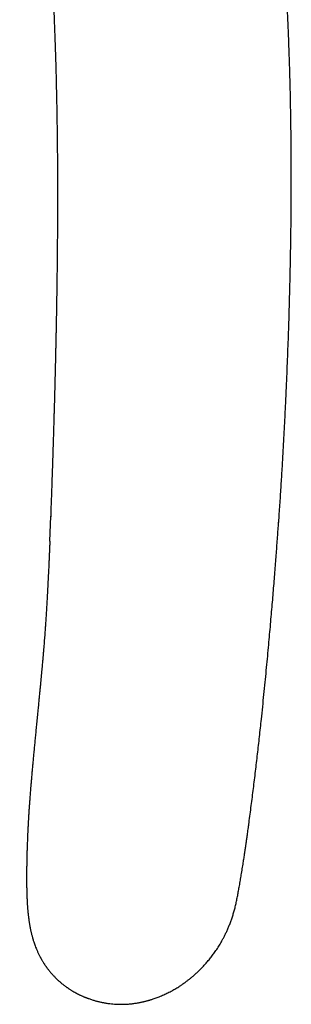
# Model space of a CAD drawing. Header units: millimetres. Extents: x 8 to 1080, y 12 to 906.
# Tile 26 of 76: x 727 to 745, y 384 to 449. Entities that reach past the tile are written whole.
import ezdxf

# ---------------------------------------------------------------- set-up
doc = ezdxf.new("R2010")
doc.units = ezdxf.units.MM

msp = doc.modelspace()

# ---------------------------------------------------------------- linework, layer by layer
at = {"color": 7, "linetype": 'Continuous', "lineweight": 30}
for p, q in [((728.909, 416.464), (728.897, 416.169)), ((728.833, 414.561), (728.898, 416.217)), ((728.089, 403.742), (728.089, 403.744))]:
    msp.add_line(p, q, dxfattribs=at)
for points, knots in [([(744.028, 415.809), (744.055, 416.196), (744.108, 416.964), (744.182, 418.107), (744.252, 419.234), (744.317, 420.344), (744.377, 421.436), (744.434, 422.511), (744.484, 423.54), (744.53, 424.523), (744.571, 425.461), (744.609, 426.385), (744.644, 427.293), (744.675, 428.186), (744.704, 429.064), (744.731, 429.926), (744.754, 430.773), (744.776, 431.604), (744.794, 432.421), (744.811, 433.223), (744.824, 433.995), (744.836, 434.739), (744.845, 435.454), (744.852, 436.156), (744.858, 436.845), (744.861, 437.533), (744.863, 438.22), (744.864, 438.907), (744.862, 439.578), (744.859, 440.233), (744.854, 440.874), (744.849, 441.487), (744.841, 442.075), (744.833, 442.637), (744.824, 443.185), (744.814, 443.719), (744.803, 444.259), (744.79, 444.804), (744.776, 445.352), (744.761, 445.884), (744.745, 446.398), (744.728, 446.896), (744.711, 447.378), (744.694, 447.842), (744.676, 448.283), (744.658, 448.701), (744.641, 449.096), (744.624, 449.476), (744.606, 449.84), (744.589, 450.189), (744.572, 450.517), (744.556, 450.824), (744.54, 451.111), (744.525, 451.385), (744.511, 451.646), (744.49, 451.997), (744.464, 452.437), (744.431, 452.964), (744.398, 453.475), (744.363, 453.988), (744.327, 454.502), (744.298, 454.895), (744.279, 455.153), (744.27, 455.282), (744.26, 455.407), (744.251, 455.521), (744.244, 455.622), (744.238, 455.697), (744.234, 455.751), (744.231, 455.786), (744.228, 455.821), (744.225, 455.861), (744.221, 455.914), (744.216, 455.982), (744.209, 456.064), (744.202, 456.157), (744.194, 456.259), (744.185, 456.365), (744.17, 456.548), (744.149, 456.813), (744.119, 457.166), (744.089, 457.522), (744.058, 457.876), (744.027, 458.223), (743.995, 458.573), (743.962, 458.925), (743.934, 459.226), (743.909, 459.476), (743.89, 459.676), (743.87, 459.876), (743.851, 460.076), (743.831, 460.275), (743.811, 460.469), (743.792, 460.653), (743.775, 460.822), (743.759, 460.978), (743.744, 461.121), (743.731, 461.244), (743.72, 461.348), (743.711, 461.433), (743.703, 461.508), (743.697, 461.562), (743.693, 461.598), (743.69, 461.625), (743.687, 461.659), (743.682, 461.703), (743.676, 461.759), (743.669, 461.826), (743.66, 461.905), (743.65, 461.998), (743.639, 462.103), (743.627, 462.217), (743.614, 462.335), (743.601, 462.451), (743.588, 462.566), (743.566, 462.768), (743.534, 463.052), (743.493, 463.411), (743.454, 463.75), (743.417, 464.069), (743.384, 464.348), (743.355, 464.59), (743.33, 464.799), (743.306, 464.995), (743.284, 465.178), (743.262, 465.355), (743.241, 465.523), (743.222, 465.681), (743.204, 465.822), (743.188, 465.946), (743.175, 466.053), (743.163, 466.144), (743.154, 466.218), (743.148, 466.267), (743.144, 466.297), (743.141, 466.315), (743.139, 466.338), (743.134, 466.371), (743.128, 466.417), (743.121, 466.473), (743.113, 466.537), (743.102, 466.625), (743.087, 466.739), (743.068, 466.884), (743.047, 467.045), (743.017, 467.268), (742.981, 467.54), (742.939, 467.848), (742.899, 468.14), (742.861, 468.415), (742.825, 468.674), (742.791, 468.917), (742.759, 469.143), (742.729, 469.353), (742.701, 469.547), (742.674, 469.727), (742.654, 469.87), (742.637, 469.979), (742.626, 470.056), (742.616, 470.123), (742.609, 470.171), (742.604, 470.206), (742.599, 470.238), (742.593, 470.281), (742.585, 470.334), (742.575, 470.399), (742.564, 470.474), (742.551, 470.56), (742.536, 470.657), (742.521, 470.76), (742.505, 470.864), (742.489, 470.966), (742.467, 471.11), (742.439, 471.291), (742.404, 471.516), (742.369, 471.737), (742.335, 471.954), (742.303, 472.155), (742.273, 472.338), (742.246, 472.507), (742.22, 472.664), (742.194, 472.822), (742.168, 472.979), (742.142, 473.135), (742.121, 473.262), (742.104, 473.363), (742.092, 473.437), (742.081, 473.5), (742.073, 473.548), (742.066, 473.589), (742.058, 473.634), (742.049, 473.691), (742.037, 473.762), (742.022, 473.847), (742.002, 473.964), (741.977, 474.108), (741.949, 474.272), (741.923, 474.418), (741.901, 474.546), (741.881, 474.659), (741.862, 474.767), (741.844, 474.867), (741.828, 474.957), (741.814, 475.031), (741.803, 475.093), (741.792, 475.153), (741.781, 475.216), (741.767, 475.29), (741.752, 475.374), (741.735, 475.465), (741.718, 475.561), (741.7, 475.658), (741.682, 475.756), (741.664, 475.854), (741.642, 475.967), (741.618, 476.094), (741.593, 476.229), (741.569, 476.354), (741.547, 476.466), (741.528, 476.568), (741.51, 476.662), (741.492, 476.752), (741.474, 476.845), (741.454, 476.947), (741.431, 477.061), (741.407, 477.183), (741.382, 477.31), (741.359, 477.424), (741.339, 477.525), (741.321, 477.613), (741.303, 477.7), (741.286, 477.782), (741.271, 477.855), (741.259, 477.917), (741.248, 477.969), (741.239, 478.014), (741.228, 478.063), (741.216, 478.125), (741.199, 478.204), (741.18, 478.295), (741.159, 478.395), (741.137, 478.498), (741.116, 478.597), (741.096, 478.693), (741.076, 478.785), (741.056, 478.875), (741.038, 478.959), (741.023, 479.032), (741.011, 479.084), (741.003, 479.12), (740.997, 479.147), (740.99, 479.18), (740.981, 479.222), (740.969, 479.274), (740.956, 479.334), (740.942, 479.398), (740.928, 479.461), (740.907, 479.554), (740.881, 479.671), (740.85, 479.808), (740.823, 479.929), (740.799, 480.034), (740.778, 480.124), (740.763, 480.191), (740.751, 480.239), (740.744, 480.271), (740.738, 480.299), (740.732, 480.323), (740.726, 480.349), (740.717, 480.385), (740.705, 480.437), (740.689, 480.507), (740.67, 480.586), (740.642, 480.705), (740.606, 480.857), (740.563, 481.036), (740.519, 481.217), (740.474, 481.401), (740.426, 481.593), (740.387, 481.748), (740.355, 481.875), (740.33, 481.973), (740.305, 482.071), (740.281, 482.167), (740.259, 482.252), (740.24, 482.325), (740.225, 482.382), (740.214, 482.424), (740.204, 482.463), (740.193, 482.504), (740.18, 482.554), (740.166, 482.61), (740.148, 482.675), (740.12, 482.78), (740.082, 482.925), (740.043, 483.067), (740.021, 483.15), (740.015, 483.17)], [0, 0, 0, 0, 0.016859, 0.033452, 0.049779, 0.065839, 0.081633, 0.097159, 0.112418, 0.126169, 0.139694, 0.152993, 0.166064, 0.178908, 0.191524, 0.203911, 0.216069, 0.228006, 0.239726, 0.25123, 0.262518, 0.272962, 0.283213, 0.293271, 0.303137, 0.312809, 0.322856, 0.332686, 0.342298, 0.351693, 0.360869, 0.369828, 0.378075, 0.386129, 0.393988, 0.401654, 0.409125, 0.417236, 0.425104, 0.432732, 0.440128, 0.447289, 0.454216, 0.460906, 0.467358, 0.473268, 0.478962, 0.484439, 0.489698, 0.494739, 0.499562, 0.50391, 0.508062, 0.512021, 0.515785, 0.519394, 0.527272, 0.534919, 0.542334, 0.549517, 0.557287, 0.564765, 0.566676, 0.568567, 0.570431, 0.572124, 0.573588, 0.574824, 0.575415, 0.575935, 0.576384, 0.576922, 0.5777, 0.578716, 0.579893, 0.581282, 0.582801, 0.584352, 0.585934, 0.590826, 0.595993, 0.601434, 0.606456, 0.611576, 0.616723, 0.621898, 0.6271, 0.630031, 0.632971, 0.63592, 0.638877, 0.641843, 0.644757, 0.647484, 0.649972, 0.652278, 0.6544, 0.65634, 0.657736, 0.65902, 0.660156, 0.66106, 0.661424, 0.661765, 0.662254, 0.662914, 0.663745, 0.664746, 0.665918, 0.667261, 0.66885, 0.670602, 0.672358, 0.67409, 0.675797, 0.67748, 0.683129, 0.688483, 0.693541, 0.698303, 0.70277, 0.706072, 0.709192, 0.712129, 0.714885, 0.717453, 0.720082, 0.722457, 0.72458, 0.726449, 0.728064, 0.729426, 0.730535, 0.731391, 0.731662, 0.731892, 0.732202, 0.732703, 0.733394, 0.734258, 0.735234, 0.736316, 0.738232, 0.740412, 0.742856, 0.745563, 0.750505, 0.755186, 0.759606, 0.763764, 0.767738, 0.771439, 0.77487, 0.778066, 0.781038, 0.783787, 0.786311, 0.787601, 0.788821, 0.789861, 0.790665, 0.791014, 0.791495, 0.792145, 0.792963, 0.793951, 0.795107, 0.796432, 0.797926, 0.799553, 0.801161, 0.802736, 0.804277, 0.807778, 0.811091, 0.814699, 0.818056, 0.821159, 0.824011, 0.82661, 0.829041, 0.831358, 0.833955, 0.836392, 0.838667, 0.839932, 0.841129, 0.842125, 0.842888, 0.843372, 0.844062, 0.844963, 0.846076, 0.8474, 0.848935, 0.851594, 0.854171, 0.856649, 0.858474, 0.86024, 0.861948, 0.863581, 0.865008, 0.866177, 0.867117, 0.867939, 0.868983, 0.870121, 0.871454, 0.872954, 0.874482, 0.876018, 0.877564, 0.879118, 0.880681, 0.882971, 0.885167, 0.88716, 0.888948, 0.890537, 0.892027, 0.893459, 0.894882, 0.896515, 0.898359, 0.900363, 0.902402, 0.90447, 0.905875, 0.907293, 0.908724, 0.910086, 0.911276, 0.912277, 0.913112, 0.913781, 0.914465, 0.915502, 0.916781, 0.918303, 0.919976, 0.921647, 0.923317, 0.924828, 0.926338, 0.927845, 0.929253, 0.930442, 0.93141, 0.931832, 0.932216, 0.932736, 0.93343, 0.934297, 0.935318, 0.936394, 0.937433, 0.938436, 0.940967, 0.943231, 0.945229, 0.946961, 0.948448, 0.949705, 0.950308, 0.950839, 0.951297, 0.951683, 0.952052, 0.952598, 0.953491, 0.954656, 0.956051, 0.95745, 0.960641, 0.963637, 0.966454, 0.969794, 0.972933, 0.976145, 0.97766, 0.979324, 0.981137, 0.982668, 0.984222, 0.985508, 0.986456, 0.98713, 0.98769, 0.988498, 0.989315, 0.990294, 0.991433, 0.992731, 0.995894, 0.998966, 1, 1, 1, 1]), ([(726.836, 471.85), (726.84, 471.827), (726.849, 471.777), (726.864, 471.692), (726.881, 471.592), (726.902, 471.476), (726.924, 471.345), (726.949, 471.199), (726.977, 471.039), (727.005, 470.869), (727.048, 470.617), (727.101, 470.294), (727.164, 469.903), (727.211, 469.607), (727.243, 469.401), (727.261, 469.281), (727.28, 469.163), (727.297, 469.051), (727.312, 468.95), (727.325, 468.863), (727.336, 468.791), (727.345, 468.733), (727.351, 468.69), (727.356, 468.66), (727.36, 468.633), (727.364, 468.602), (727.37, 468.562), (727.379, 468.507), (727.389, 468.438), (727.401, 468.358), (727.417, 468.248), (727.437, 468.107), (727.463, 467.932), (727.489, 467.75), (727.516, 467.559), (727.544, 467.358), (727.574, 467.146), (727.605, 466.921), (727.64, 466.666), (727.678, 466.379), (727.72, 466.058), (727.756, 465.782), (727.785, 465.558), (727.806, 465.396), (727.825, 465.243), (727.843, 465.1), (727.858, 464.982), (727.869, 464.886), (727.879, 464.81), (727.887, 464.74), (727.895, 464.679), (727.901, 464.631), (727.905, 464.599), (727.907, 464.578), (727.909, 464.562), (727.911, 464.543), (727.915, 464.512), (727.92, 464.468), (727.927, 464.41), (727.936, 464.339), (727.947, 464.25), (727.96, 464.139), (727.976, 464.007), (727.993, 463.856), (728.013, 463.688), (728.034, 463.503), (728.057, 463.299), (728.082, 463.078), (728.109, 462.839), (728.137, 462.582), (728.167, 462.313), (728.196, 462.035), (728.24, 461.625), (728.296, 461.081), (728.367, 460.359), (728.44, 459.584), (728.515, 458.756), (728.587, 457.913), (728.657, 457.056), (728.708, 456.396), (728.741, 455.939), (728.759, 455.693), (728.776, 455.453), (728.792, 455.224), (728.807, 455.011), (728.82, 454.815), (728.832, 454.634), (728.843, 454.468), (728.853, 454.31), (728.863, 454.162), (728.872, 454.026), (728.879, 453.909), (728.885, 453.809), (728.891, 453.722), (728.896, 453.641), (728.901, 453.553), (728.907, 453.461), (728.913, 453.365), (728.918, 453.271), (728.925, 453.164), (728.932, 453.038), (728.941, 452.891), (728.95, 452.73), (728.96, 452.553), (728.971, 452.362), (728.982, 452.155), (728.994, 451.934), (729.006, 451.698), (729.019, 451.447), (729.033, 451.18), (729.047, 450.899), (729.062, 450.583), (729.078, 450.232), (729.096, 449.842), (729.113, 449.431), (729.13, 449.024), (729.146, 448.625), (729.16, 448.236), (729.175, 447.832), (729.19, 447.413), (729.204, 446.979), (729.218, 446.534), (729.234, 445.96), (729.253, 445.262), (729.272, 444.443), (729.291, 443.536), (729.308, 442.544), (729.323, 441.467), (729.334, 440.398), (729.341, 439.271), (729.345, 438.087), (729.345, 436.849), (729.341, 435.624), (729.333, 434.413), (729.322, 433.216), (729.311, 432.284), (729.302, 431.612), (729.295, 431.195), (729.289, 430.781), (729.282, 430.369), (729.275, 429.961), (729.268, 429.569), (729.261, 429.197), (729.255, 428.847), (729.248, 428.511), (729.241, 428.189), (729.235, 427.871), (729.228, 427.558), (729.221, 427.25), (729.215, 426.96), (729.209, 426.688), (729.203, 426.433), (729.197, 426.197), (729.192, 425.979), (729.187, 425.792), (729.183, 425.636), (729.18, 425.506), (729.177, 425.387), (729.174, 425.278), (729.172, 425.179), (729.17, 425.106), (729.169, 425.057), (729.168, 425.028), (729.167, 425.001), (729.167, 424.978), (729.166, 424.957), (729.165, 424.932), (729.165, 424.896), (729.163, 424.844), (729.161, 424.776), (729.159, 424.691), (729.157, 424.591), (729.154, 424.475), (729.15, 424.337), (729.145, 424.175), (729.14, 423.989), (729.135, 423.783), (729.129, 423.558), (729.122, 423.312), (729.114, 423.053), (729.106, 422.78), (729.098, 422.495), (729.089, 422.192), (729.08, 421.871), (729.069, 421.526), (729.058, 421.155), (729.045, 420.757), (729.032, 420.34), (729.018, 419.903), (729.003, 419.446), (728.987, 418.979), (728.971, 418.503), (728.954, 418.018), (728.937, 417.516), (728.918, 416.996), (728.905, 416.644), (728.899, 416.465)], [0, 0, 0, 0, 0.001481, 0.003255, 0.005323, 0.007688, 0.01035, 0.013257, 0.016454, 0.019908, 0.023361, 0.031347, 0.039003, 0.046324, 0.048708, 0.051054, 0.053361, 0.055594, 0.057571, 0.05924, 0.060639, 0.061767, 0.062624, 0.063115, 0.063546, 0.064147, 0.064923, 0.065876, 0.06736, 0.068919, 0.070519, 0.073735, 0.077106, 0.080631, 0.084311, 0.088146, 0.092202, 0.096527, 0.101122, 0.106856, 0.112963, 0.119442, 0.122625, 0.125728, 0.12863, 0.13133, 0.133828, 0.135338, 0.136764, 0.138105, 0.139311, 0.140224, 0.14083, 0.14113, 0.141372, 0.14174, 0.142236, 0.143104, 0.144203, 0.145534, 0.147096, 0.149259, 0.15175, 0.154569, 0.157717, 0.161194, 0.164999, 0.169132, 0.173593, 0.178381, 0.183477, 0.188662, 0.193879, 0.206295, 0.218877, 0.233849, 0.249031, 0.264425, 0.280039, 0.295875, 0.30035, 0.304843, 0.309249, 0.313385, 0.317246, 0.320772, 0.324033, 0.327031, 0.329764, 0.33256, 0.335013, 0.337123, 0.338891, 0.340368, 0.341822, 0.343264, 0.345113, 0.346803, 0.348414, 0.350195, 0.35256, 0.355189, 0.358083, 0.361243, 0.364668, 0.368357, 0.372312, 0.376533, 0.381019, 0.385771, 0.390788, 0.396072, 0.402641, 0.409581, 0.416893, 0.424577, 0.431233, 0.438146, 0.445317, 0.452748, 0.460438, 0.468376, 0.476359, 0.490925, 0.505406, 0.519806, 0.538962, 0.557969, 0.576822, 0.595521, 0.617575, 0.6394, 0.660993, 0.682348, 0.70346, 0.724326, 0.731702, 0.739045, 0.746356, 0.753631, 0.760869, 0.767972, 0.77441, 0.780597, 0.78653, 0.792211, 0.797639, 0.803398, 0.808842, 0.813969, 0.818781, 0.823277, 0.827457, 0.831321, 0.834868, 0.837345, 0.83964, 0.841753, 0.843684, 0.845434, 0.846979, 0.847553, 0.848071, 0.848534, 0.848942, 0.849295, 0.849679, 0.850263, 0.851204, 0.852423, 0.853922, 0.855699, 0.857756, 0.860091, 0.863038, 0.866335, 0.869983, 0.87398, 0.878328, 0.883027, 0.887777, 0.89284, 0.898214, 0.9039, 0.909898, 0.916601, 0.923654, 0.931059, 0.938815, 0.946923, 0.955382, 0.96368, 0.97229, 0.981214, 0.99045, 1, 1, 1, 1]), ([(742.877, 402.734), (742.906, 403.012), (742.964, 403.562), (743.048, 404.381), (743.128, 405.184), (743.204, 405.97), (743.278, 406.74), (743.346, 407.48), (743.411, 408.19), (743.472, 408.87), (743.53, 409.535), (743.586, 410.186), (743.64, 410.821), (743.691, 411.441), (743.74, 412.045), (743.787, 412.634), (743.831, 413.208), (743.874, 413.763), (743.914, 414.3), (743.952, 414.818), (743.988, 415.321), (744.011, 415.651), (744.023, 415.814)], [0, 0, 0, 0, 0.064649, 0.1279302, 0.1898469, 0.2504003, 0.30959, 0.3674145, 0.4206821, 0.4727311, 0.5235592, 0.5731702, 0.6215664, 0.6687493, 0.7147201, 0.7594799, 0.8030293, 0.8453691, 0.8857758, 0.9250164, 0.9630911, 1, 1, 1, 1]), ([(728.836, 414.567), (728.835, 414.554), (728.833, 414.494), (728.829, 414.391), (728.823, 414.263), (728.819, 414.15), (728.815, 414.053), (728.811, 413.97), (728.808, 413.903), (728.806, 413.851), (728.805, 413.813), (728.803, 413.786), (728.802, 413.765), (728.802, 413.744), (728.801, 413.72), (728.799, 413.69), (728.797, 413.646), (728.795, 413.584), (728.791, 413.502), (728.787, 413.406), (728.782, 413.294), (728.776, 413.167), (728.77, 413.025), (728.763, 412.867), (728.755, 412.695), (728.746, 412.509), (728.736, 412.309), (728.726, 412.095), (728.714, 411.868), (728.699, 411.568), (728.68, 411.208), (728.657, 410.798), (728.635, 410.406), (728.612, 410.03), (728.589, 409.67), (728.567, 409.327), (728.545, 409.003), (728.523, 408.697), (728.504, 408.428), (728.486, 408.195), (728.471, 407.995), (728.456, 407.809), (728.443, 407.64), (728.432, 407.511), (728.425, 407.418), (728.419, 407.356), (728.415, 407.298), (728.41, 407.245), (728.407, 407.201), (728.404, 407.169), (728.402, 407.146), (728.4, 407.122), (728.397, 407.09), (728.393, 407.046), (728.389, 406.99), (728.383, 406.923), (728.376, 406.844), (728.368, 406.744), (728.357, 406.619), (728.343, 406.467), (728.328, 406.297), (728.311, 406.108), (728.292, 405.9), (728.271, 405.673), (728.249, 405.435), (728.226, 405.186), (728.201, 404.928), (728.174, 404.655), (728.146, 404.365), (728.116, 404.06), (728.095, 403.851), (728.085, 403.744)], [0, 0, 0, 0, 0.003385, 0.016309, 0.027863, 0.038048, 0.046862, 0.054306, 0.06038, 0.065085, 0.068419, 0.070543, 0.072389, 0.074106, 0.076291, 0.078968, 0.082253, 0.08832, 0.095756, 0.104561, 0.114734, 0.12632, 0.139285, 0.153628, 0.169351, 0.186453, 0.204592, 0.224061, 0.244862, 0.266939, 0.306031, 0.343493, 0.379326, 0.413528, 0.446676, 0.478133, 0.507899, 0.535975, 0.56236, 0.581906, 0.600411, 0.617664, 0.633307, 0.647335, 0.653413, 0.65913, 0.664484, 0.669476, 0.673815, 0.676885, 0.67837, 0.680334, 0.683391, 0.68754, 0.692782, 0.699116, 0.706544, 0.715064, 0.727564, 0.741855, 0.757936, 0.775808, 0.79547, 0.816922, 0.840164, 0.863042, 0.887425, 0.913312, 0.940703, 0.969599, 1, 1, 1, 1]), ([(728.086, 403.742), (728.073, 403.614), (728.045, 403.333), (728.003, 402.904), (727.959, 402.465), (727.918, 402.044), (727.878, 401.642), (727.84, 401.255), (727.804, 400.881), (727.77, 400.52), (727.737, 400.174), (727.706, 399.843), (727.678, 399.529), (727.651, 399.231), (727.626, 398.95), (727.603, 398.686), (727.582, 398.438), (727.563, 398.207), (727.546, 397.994), (727.53, 397.797), (727.518, 397.629), (727.507, 397.487), (727.498, 397.366), (727.489, 397.249), (727.481, 397.132), (727.469, 396.958), (727.453, 396.724), (727.438, 396.49), (727.427, 396.315), (727.42, 396.201), (727.414, 396.096), (727.409, 396.016), (727.406, 395.96), (727.404, 395.923), (727.402, 395.888), (727.4, 395.846), (727.397, 395.792), (727.393, 395.723), (727.386, 395.588), (727.376, 395.393), (727.365, 395.156), (727.355, 394.935), (727.347, 394.738), (727.339, 394.554), (727.334, 394.418), (727.331, 394.325), (727.329, 394.274), (727.328, 394.225), (727.326, 394.182), (727.325, 394.147), (727.324, 394.115), (727.323, 394.075), (727.321, 394.021), (727.319, 393.951), (727.317, 393.866), (727.314, 393.776), (727.312, 393.689), (727.31, 393.612), (727.308, 393.547), (727.307, 393.494), (727.306, 393.447), (727.305, 393.399), (727.304, 393.344), (727.303, 393.283), (727.302, 393.233), (727.301, 393.205), (727.301, 393.198)], [0, 0, 0, 0, 0.037465, 0.081955, 0.124854, 0.165436, 0.204482, 0.241988, 0.277953, 0.313059, 0.346553, 0.378429, 0.408683, 0.437308, 0.464294, 0.489631, 0.513262, 0.535238, 0.555555, 0.574209, 0.591195, 0.603369, 0.614557, 0.625497, 0.636439, 0.647382, 0.674751, 0.702133, 0.712893, 0.723656, 0.733736, 0.742228, 0.746004, 0.749352, 0.752278, 0.755861, 0.760879, 0.767332, 0.775184, 0.798108, 0.821257, 0.840903, 0.85901, 0.87572, 0.891533, 0.896413, 0.901205, 0.90581, 0.909738, 0.912939, 0.915567, 0.918951, 0.923991, 0.930431, 0.938282, 0.94719, 0.95529, 0.962314, 0.968262, 0.973135, 0.976999, 0.98123, 0.986295, 0.992101, 0.998141, 1, 1, 1, 1]), ([(742.057, 395.866), (742.107, 396.244), (742.208, 396.999), (742.352, 398.137), (742.49, 399.28), (742.624, 400.427), (742.753, 401.578), (742.836, 402.349), (742.877, 402.734)], [0, 0, 0, 0, 0.166635, 0.333159, 0.499683, 0.666295, 0.833055, 1, 1, 1, 1]), ([(741.259, 390.804), (741.27, 390.858), (741.29, 390.963), (741.319, 391.119), (741.348, 391.275), (741.377, 391.435), (741.407, 391.6), (741.437, 391.774), (741.468, 391.951), (741.499, 392.132), (741.531, 392.316), (741.563, 392.508), (741.595, 392.708), (741.628, 392.909), (741.659, 393.104), (741.687, 393.285), (741.713, 393.452), (741.736, 393.607), (741.757, 393.741), (741.774, 393.856), (741.788, 393.951), (741.8, 394.036), (741.81, 394.1), (741.817, 394.147), (741.822, 394.181), (741.827, 394.215), (741.832, 394.254), (741.839, 394.302), (741.849, 394.366), (741.86, 394.445), (741.873, 394.54), (741.889, 394.65), (741.907, 394.776), (741.927, 394.918), (741.949, 395.076), (741.973, 395.251), (741.999, 395.441), (742.027, 395.648), (742.047, 395.792), (742.057, 395.866)], [0, 0, 0, 0, 0.032565, 0.062839, 0.09373, 0.125543, 0.158299, 0.192676, 0.228969, 0.263914, 0.300454, 0.338584, 0.378296, 0.41932, 0.458646, 0.493817, 0.526687, 0.557266, 0.585561, 0.606195, 0.625261, 0.641901, 0.655997, 0.662918, 0.669615, 0.676249, 0.683105, 0.692527, 0.705031, 0.720618, 0.739288, 0.761039, 0.785873, 0.813792, 0.844803, 0.878913, 0.916136, 0.956489, 1, 1, 1, 1]), ([(727.302, 393.187), (727.302, 393.161), (727.301, 393.112), (727.3, 393.044), (727.299, 392.987), (727.298, 392.939), (727.297, 392.894), (727.297, 392.849), (727.296, 392.804), (727.295, 392.756), (727.295, 392.704), (727.294, 392.643), (727.294, 392.578), (727.293, 392.509), (727.293, 392.443), (727.293, 392.376), (727.292, 392.311), (727.292, 392.257), (727.292, 392.211), (727.292, 392.173), (727.292, 392.132), (727.293, 392.085), (727.293, 392.026), (727.293, 391.951), (727.294, 391.895), (727.294, 391.865)], [0, 0, 0, 0, 0.060597, 0.111904, 0.154225, 0.188901, 0.222524, 0.256797, 0.291478, 0.322959, 0.36472, 0.409195, 0.461639, 0.512143, 0.564072, 0.614383, 0.664487, 0.709904, 0.737915, 0.767008, 0.797664, 0.829599, 0.873901, 0.930662, 1, 1, 1, 1]), ([(727.294, 391.861), (727.294, 391.836), (727.295, 391.791), (727.295, 391.73), (727.296, 391.684), (727.296, 391.651), (727.297, 391.624), (727.297, 391.597), (727.298, 391.567), (727.299, 391.521), (727.3, 391.465), (727.301, 391.399), (727.303, 391.331), (727.304, 391.26), (727.307, 391.187), (727.309, 391.111), (727.312, 391.031), (727.314, 390.956), (727.317, 390.892), (727.319, 390.847), (727.321, 390.805), (727.323, 390.76), (727.325, 390.705), (727.329, 390.644), (727.332, 390.572), (727.337, 390.496), (727.342, 390.417), (727.347, 390.341), (727.352, 390.267), (727.358, 390.194), (727.364, 390.119), (727.371, 390.036), (727.38, 389.943), (727.389, 389.847), (727.399, 389.755), (727.409, 389.672), (727.418, 389.599), (727.427, 389.53), (727.436, 389.459), (727.447, 389.382), (727.459, 389.301), (727.472, 389.214), (727.487, 389.127), (727.501, 389.044), (727.513, 388.98), (727.523, 388.93), (727.531, 388.886), (727.542, 388.832), (727.555, 388.766), (727.572, 388.689), (727.591, 388.601), (727.606, 388.538), (727.614, 388.505)], [0, 0, 0, 0, 0.022134, 0.039967, 0.053522, 0.062817, 0.069582, 0.077388, 0.086343, 0.096444, 0.117656, 0.136295, 0.15497, 0.17713, 0.199139, 0.220241, 0.243729, 0.270237, 0.286993, 0.300037, 0.310413, 0.323532, 0.340133, 0.358634, 0.378209, 0.403884, 0.425816, 0.448021, 0.470605, 0.491527, 0.512593, 0.537276, 0.565301, 0.59459, 0.622624, 0.647081, 0.668308, 0.6879, 0.709048, 0.731878, 0.756458, 0.782569, 0.809614, 0.835566, 0.857541, 0.868287, 0.881283, 0.897845, 0.917983, 0.94171, 0.969042, 1, 1, 1, 1]), ([(740.305, 388.106), (740.338, 388.168), (740.407, 388.297), (740.506, 388.497), (740.606, 388.711), (740.704, 388.938), (740.8, 389.178), (740.891, 389.427), (740.977, 389.684), (741.057, 389.948), (741.131, 390.223), (741.2, 390.51), (741.239, 390.704), (741.259, 390.804)], [0, 0, 0, 0, 0.071984, 0.148259, 0.228844, 0.31377, 0.40307, 0.496786, 0.58924, 0.685718, 0.786284, 0.891014, 1, 1, 1, 1]), ([(727.615, 388.504), (727.624, 388.467), (727.64, 388.401), (727.665, 388.309), (727.686, 388.234), (727.702, 388.176), (727.716, 388.131), (727.728, 388.093), (727.746, 388.033), (727.774, 387.947), (727.816, 387.824), (727.866, 387.687), (727.924, 387.538), (727.979, 387.408), (728.028, 387.298), (728.07, 387.208), (728.112, 387.121), (728.153, 387.039), (728.186, 386.975), (728.213, 386.926), (728.236, 386.883), (728.262, 386.835), (728.295, 386.777), (728.332, 386.714), (728.375, 386.641), (728.422, 386.566), (728.47, 386.492), (728.512, 386.427), (728.55, 386.371), (728.583, 386.324), (728.614, 386.28), (728.649, 386.232), (728.694, 386.171), (728.751, 386.095), (728.818, 386.012), (728.888, 385.926), (728.959, 385.843), (729.028, 385.765), (729.096, 385.692), (729.158, 385.627), (729.212, 385.572), (729.258, 385.527), (729.301, 385.485), (729.349, 385.439), (729.409, 385.384), (729.5, 385.303), (729.621, 385.2), (729.74, 385.105), (729.833, 385.035), (729.893, 384.991), (729.948, 384.951), (729.999, 384.916), (730.042, 384.886), (730.084, 384.858), (730.129, 384.828), (730.182, 384.793), (730.245, 384.754), (730.368, 384.678), (730.553, 384.572), (730.744, 384.474), (730.88, 384.409), (730.957, 384.374), (731.026, 384.343), (731.087, 384.317), (731.136, 384.297), (731.174, 384.281), (731.207, 384.268), (731.246, 384.252), (731.296, 384.233), (731.357, 384.21), (731.442, 384.179), (731.543, 384.144), (731.653, 384.108), (731.756, 384.076), (731.852, 384.049), (731.94, 384.025), (732.019, 384.004), (732.093, 383.986), (732.172, 383.968), (732.256, 383.949), (732.35, 383.93), (732.45, 383.911), (732.561, 383.892), (732.685, 383.873), (732.84, 383.853), (733.022, 383.833), (733.231, 383.819), (733.443, 383.81), (733.661, 383.81), (733.885, 383.817), (734.117, 383.833), (734.354, 383.858), (734.595, 383.893), (734.783, 383.927), (734.918, 383.955), (735.001, 383.973), (735.083, 383.992), (735.163, 384.012), (735.238, 384.031), (735.303, 384.048), (735.355, 384.063), (735.393, 384.073), (735.421, 384.081), (735.444, 384.088), (735.467, 384.095), (735.496, 384.104), (735.543, 384.118), (735.613, 384.14), (735.71, 384.172), (735.825, 384.211), (735.957, 384.259), (736.102, 384.315), (736.25, 384.376), (736.443, 384.461), (736.676, 384.571), (736.945, 384.711), (737.201, 384.858), (737.418, 384.992), (737.596, 385.111), (737.74, 385.211), (737.884, 385.316), (738.032, 385.429), (738.186, 385.552), (738.346, 385.686), (738.51, 385.831), (738.68, 385.99), (738.856, 386.163), (739.036, 386.35), (739.22, 386.554), (739.405, 386.772), (739.591, 387.007), (739.776, 387.258), (739.959, 387.526), (740.138, 387.809), (740.249, 388.006), (740.305, 388.107)], [0, 0, 0, 0, 0.00665, 0.012298, 0.016942, 0.020578, 0.023207, 0.025443, 0.027756, 0.034522, 0.04187, 0.051317, 0.061112, 0.071154, 0.07724, 0.083355, 0.089499, 0.095283, 0.100203, 0.102955, 0.105726, 0.109169, 0.113293, 0.118094, 0.122946, 0.129115, 0.134622, 0.139467, 0.143667, 0.147235, 0.150218, 0.153674, 0.158528, 0.164486, 0.171494, 0.178579, 0.185392, 0.19193, 0.198195, 0.204062, 0.208901, 0.212624, 0.21597, 0.220172, 0.225245, 0.23119, 0.242971, 0.254978, 0.259748, 0.264532, 0.26887, 0.272507, 0.275925, 0.278669, 0.281955, 0.285905, 0.290516, 0.295788, 0.312766, 0.329979, 0.335438, 0.340746, 0.345446, 0.349516, 0.352958, 0.355142, 0.357082, 0.35961, 0.362888, 0.366917, 0.371696, 0.379435, 0.386547, 0.393032, 0.399286, 0.404823, 0.409722, 0.414322, 0.418662, 0.424642, 0.43014, 0.436205, 0.443136, 0.450925, 0.45909, 0.471677, 0.484403, 0.497264, 0.510401, 0.524089, 0.538084, 0.552622, 0.567533, 0.582097, 0.587283, 0.592411, 0.59748, 0.602489, 0.607307, 0.611383, 0.614657, 0.616953, 0.618575, 0.619779, 0.621251, 0.623031, 0.625119, 0.630071, 0.636189, 0.643472, 0.65192, 0.661439, 0.67109, 0.68062, 0.698946, 0.716804, 0.734198, 0.751132, 0.761545, 0.771781, 0.781906, 0.792706, 0.804415, 0.81634, 0.829078, 0.842628, 0.856986, 0.872148, 0.888108, 0.904857, 0.922386, 0.940681, 0.959727, 0.979506, 1, 1, 1, 1])]:
    msp.add_open_spline(points, degree=3, knots=knots, dxfattribs=at)

doc.saveas('drawing.dxf')
